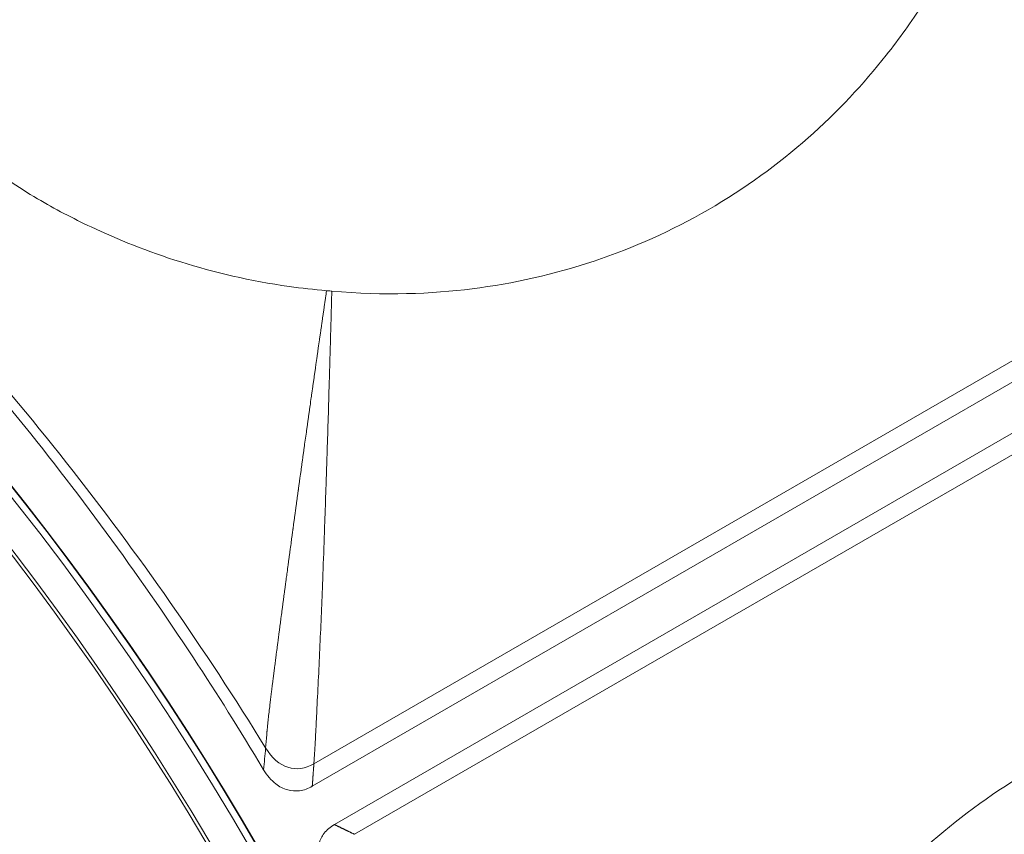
# Model space of a CAD drawing. Header units: inches. Extents: x -2.8 to 15.2, y -6.6 to 17.6.
# Tile 48 of 83: x 12.839 to 13.339, y -2.355 to -1.941. Entities that reach past the tile are written whole.
import ezdxf

# ---------------------------------------------------------------- set-up
doc = ezdxf.new("R2010")
doc.units = ezdxf.units.IN
doc.header["$MEASUREMENT"] = 0
doc.layers.add('Visible (ANSI)', color=7, linetype='Continuous', lineweight=18)
doc.layers.add('Visible Narrow (ANSI)', color=7, linetype='Continuous', lineweight=18)

msp = doc.modelspace()

# ---------------------------------------------------------------- linework, layer by layer
at = {"layer": 'Visible (ANSI)'}
for p, q in [((12.98736, -2.33034), (13.65686, -1.94381)), ((12.99858, -2.34978), (13.66808, -1.96324)), ((12.98978, -2.28975), (12.98978, -2.28975))]:
    msp.add_line(p, q, dxfattribs=at)
for radius in [3.54528, 3.54195, 3.28346, 3.23859, 3.23588, 3.20276, 3.20255, 2.35257, 2.35236, 2.3248, 2.3246, 1.47462, 1.47441, 1.45473, 1.45301]:
    msp.add_circle((11.68163, -3.09716), radius, dxfattribs=at)
msp.add_arc((11.68163, -3.09716), 1.47112, 19.22948, 67.8307, dxfattribs=at)
for points, knots in [([(12.9973, -2.07861), (13.02407, -2.08106), (13.04821, -2.07997), (13.1108, -2.07209), (13.15166, -2.05859), (13.2262, -2.0155), (13.25611, -1.98777), (13.28569, -1.95033), (13.29189, -1.94166), (13.30927, -1.91465), (13.31911, -1.89548), (13.33124, -1.86483), (13.33493, -1.85386), (13.33805, -1.84268)], [0.65832, 0.65832, 0.65832, 0.65832, 0.923924, 0.923924, 1.474283, 1.474283, 2.034449, 2.034449, 2.195295, 2.195295, 2.519827, 2.519827, 2.693161, 2.693161, 2.693161, 2.693161]), ([(12.79099, -1.9878), (12.79378, -1.99059), (12.79625, -1.993), (12.80241, -1.99878), (12.80933, -2.00503), (12.82818, -2.01938), (12.8378, -2.02577), (12.85655, -2.03682), (12.86567, -2.04161), (12.90201, -2.05874), (12.93603, -2.07061), (12.98189, -2.07711), (12.98823, -2.07783), (12.99461, -2.07837)], [0.5932925, 0.5932925, 0.5932925, 0.5932925, 0.6373512, 0.6373512, 0.7330162, 0.7330162, 0.8243564, 0.8243564, 0.9056394, 0.9056394, 1.1425056, 1.1425056, 1.1797052, 1.1797052, 1.1797052, 1.1797052]), ([(12.96262, -2.32191), (12.9499, -2.30061), (12.9394, -2.28397), (12.8985, -2.22184), (12.86783, -2.18001), (12.80312, -2.10048), (12.78456, -2.07901), (12.74264, -2.03615)], [-5.534177, -5.534177, -5.534177, -5.534177, -5.115167, -5.115167, -4.158974, -4.158974, -3.219741, -3.219741, -3.219741, -3.219741]), ([(12.99461, -2.07837), (12.99539, -2.07844), (12.99616, -2.0785), (12.99706, -2.07859), (12.99718, -2.0786), (12.9973, -2.07861)], [0.227635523, 0.227635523, 0.227635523, 0.227635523, 0.2345272, 0.2345272, 0.235619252, 0.235619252, 0.235619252, 0.235619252]), ([(13.59626, -2.2899), (13.58294, -2.28648), (13.56943, -2.2839), (13.51342, -2.27673), (13.47013, -2.27959), (13.38819, -2.30164), (13.35044, -2.32031), (13.28509, -2.37111), (13.25804, -2.40206), (13.23214, -2.44578), (13.22675, -2.45579), (13.22157, -2.46703)], [0.753117, 0.753117, 0.753117, 0.753117, 0.903371, 0.903371, 1.377009, 1.377009, 1.842892, 1.842892, 2.29232, 2.29232, 2.404864, 2.404864, 2.404864, 2.404864]), ([(12.98736, -2.33034), (12.98533, -2.33151), (12.98313, -2.33232), (12.97882, -2.33287), (12.97683, -2.33273), (12.97267, -2.3316), (12.97064, -2.33052), (12.96648, -2.32731), (12.96439, -2.32487), (12.96262, -2.32191)], [-0.08538634, -0.08538634, -0.08538634, -0.08538634, -0.06459302, -0.06459302, -0.04669587, -0.04669587, -0.02626817, -0.02626817, 0, 0, 0, 0]), ([(12.99351, -2.37542), (12.99266, -2.3739), (12.99193, -2.37231), (12.99084, -2.36908), (12.99046, -2.36744), (12.99008, -2.36369), (12.99021, -2.36161), (12.99127, -2.35763), (12.99217, -2.35583), (12.99481, -2.3524), (12.99658, -2.35093), (12.99858, -2.34978)], [-0.07495302, -0.07495302, -0.07495302, -0.07495302, -0.06172373, -0.06172373, -0.048972, -0.048972, -0.03303974, -0.03303974, -0.01754322, -0.01754322, 0, 0, 0, 0])]:
    msp.add_open_spline(points, degree=3, knots=knots, dxfattribs=at)
at = {"layer": 'Visible Narrow (ANSI)'}
for p, q in [((12.98818, -2.31896), (13.64432, -1.94014)), ((13.00885, -2.35476), (13.66499, -1.97594))]:
    msp.add_line(p, q, dxfattribs=at)
msp.add_arc((11.67985, -3.09841), 1.58425, 34.93138, 34.93139, dxfattribs=at)
msp.add_ellipse((12.27369, -2.63635), major_axis=(-0.65641, 0.84336), ratio=0.705181, start_param=4.55557, end_param=4.887353, dxfattribs=at)
for points, knots in [([(12.99461, -2.07837), (12.99444, -2.07956), (12.99427, -2.08075), (12.9941, -2.08193), (12.99405, -2.08229), (12.994, -2.08265), (12.99395, -2.083), (12.99389, -2.08336), (12.99384, -2.08372), (12.99379, -2.08408), (12.99369, -2.0848), (12.99359, -2.08551), (12.99348, -2.08623), (12.99338, -2.08694), (12.99328, -2.08766), (12.99317, -2.08837), (12.99312, -2.08873), (12.99307, -2.08908), (12.99302, -2.08944), (12.99297, -2.0898), (12.99292, -2.09015), (12.99287, -2.09051), (12.99271, -2.09158), (12.99256, -2.09265), (12.9924, -2.09371), (12.99235, -2.09407), (12.9923, -2.09443), (12.99225, -2.09478), (12.9922, -2.09514), (12.99215, -2.09549), (12.9921, -2.09585), (12.99194, -2.09691), (12.99179, -2.09798), (12.99164, -2.09904), (12.99154, -2.09975), (12.99144, -2.10046), (12.99133, -2.10117), (12.99123, -2.10187), (12.99113, -2.10258), (12.99103, -2.10329), (12.99083, -2.1047), (12.99062, -2.10611), (12.99042, -2.10753), (12.99032, -2.10823), (12.99022, -2.10893), (12.99012, -2.10964), (12.99002, -2.11034), (12.98992, -2.11105), (12.98982, -2.11175), (12.98962, -2.11315), (12.98942, -2.11456), (12.98922, -2.11596), (12.98912, -2.11666), (12.98902, -2.11736), (12.98892, -2.11806), (12.98882, -2.11876), (12.98872, -2.11946), (12.98862, -2.12016), (12.98852, -2.12086), (12.98842, -2.12156), (12.98832, -2.12226), (12.98822, -2.12296), (12.98812, -2.12366), (12.98802, -2.12435), (12.98792, -2.12505), (12.98782, -2.12575), (12.98772, -2.12644), (12.98762, -2.12714), (12.98753, -2.12784), (12.98743, -2.12853), (12.98733, -2.12923), (12.98723, -2.12992), (12.98713, -2.13062), (12.98703, -2.13131), (12.98693, -2.13201), (12.98684, -2.1327), (12.98664, -2.13409), (12.98644, -2.13547), (12.98625, -2.13686), (12.98615, -2.13755), (12.98605, -2.13824), (12.98596, -2.13893), (12.98586, -2.13962), (12.98576, -2.14031), (12.98566, -2.141), (12.98557, -2.14169), (12.98547, -2.14238), (12.98537, -2.14307), (12.98528, -2.14376), (12.98518, -2.14445), (12.98508, -2.14514), (12.98498, -2.14582), (12.98489, -2.14651), (12.98479, -2.1472), (12.98469, -2.14789), (12.9846, -2.14857), (12.9845, -2.14926), (12.98412, -2.152), (12.98373, -2.15474), (12.98335, -2.15747), (12.98326, -2.15816), (12.98316, -2.15884), (12.98307, -2.15952), (12.98297, -2.1602), (12.98288, -2.16088), (12.98278, -2.16156), (12.98269, -2.16225), (12.98259, -2.16293), (12.9825, -2.16361), (12.9824, -2.16429), (12.98231, -2.16497), (12.98221, -2.16565), (12.98212, -2.16632), (12.98202, -2.167), (12.98193, -2.16768), (12.98183, -2.16836), (12.98174, -2.16904), (12.98165, -2.16971), (12.98146, -2.17107), (12.98127, -2.17242), (12.98108, -2.17377), (12.98104, -2.17411), (12.98099, -2.17445), (12.98094, -2.17479), (12.9809, -2.17512), (12.98085, -2.17546), (12.9808, -2.1758), (12.98071, -2.17647), (12.98062, -2.17715), (12.98053, -2.17782), (12.98046, -2.17833), (12.98039, -2.17883), (12.98032, -2.17934), (12.98029, -2.17951), (12.98027, -2.17967), (12.98025, -2.17984), (12.98022, -2.18001), (12.9802, -2.18018), (12.98018, -2.18035), (12.98011, -2.18085), (12.98004, -2.18136), (12.97997, -2.18186), (12.97988, -2.18253), (12.97978, -2.1832), (12.97969, -2.18387), (12.97965, -2.18421), (12.9796, -2.18455), (12.97955, -2.18488), (12.97951, -2.18522), (12.97946, -2.18555), (12.97941, -2.18589), (12.97932, -2.18656), (12.97923, -2.18723), (12.97914, -2.1879), (12.97905, -2.18852), (12.97897, -2.18915), (12.97888, -2.18978), (12.97885, -2.18999), (12.97882, -2.1902), (12.9788, -2.1904), (12.97873, -2.19091), (12.97866, -2.19141), (12.97859, -2.19191), (12.9785, -2.19258), (12.97841, -2.19324), (12.97832, -2.19391), (12.97827, -2.19424), (12.97822, -2.19458), (12.97818, -2.19491), (12.97813, -2.19524), (12.97809, -2.19558), (12.97804, -2.19591), (12.97795, -2.19657), (12.97786, -2.19724), (12.97777, -2.1979), (12.9777, -2.1984), (12.97763, -2.1989), (12.97757, -2.1994), (12.97754, -2.19957), (12.97752, -2.19973), (12.9775, -2.1999), (12.97748, -2.20006), (12.97745, -2.20023), (12.97743, -2.2004), (12.97735, -2.20097), (12.97728, -2.20154), (12.9772, -2.20211), (12.97712, -2.2027), (12.97704, -2.20329), (12.97696, -2.20388), (12.97691, -2.20421), (12.97687, -2.20454), (12.97682, -2.20487), (12.97678, -2.2052), (12.97673, -2.20553), (12.97669, -2.20586), (12.97651, -2.20718), (12.97633, -2.20851), (12.97615, -2.20982), (12.97606, -2.21048), (12.97597, -2.21114), (12.97588, -2.2118), (12.9758, -2.21246), (12.97571, -2.21312), (12.97562, -2.21378), (12.97553, -2.21443), (12.97544, -2.21509), (12.97535, -2.21575), (12.97526, -2.2164), (12.97517, -2.21706), (12.97509, -2.21772), (12.97491, -2.21903), (12.97473, -2.22034), (12.97456, -2.22164), (12.97443, -2.22263), (12.9743, -2.22361), (12.97416, -2.22458), (12.97412, -2.22491), (12.97408, -2.22524), (12.97403, -2.22556), (12.97399, -2.22589), (12.97395, -2.22621), (12.9739, -2.22654), (12.97377, -2.22752), (12.97364, -2.22849), (12.97351, -2.22947), (12.97342, -2.23012), (12.97334, -2.23077), (12.97325, -2.23142), (12.97317, -2.23207), (12.97308, -2.23271), (12.97299, -2.23336), (12.97291, -2.23401), (12.97282, -2.23466), (12.97273, -2.2353), (12.97265, -2.23595), (12.97256, -2.2366), (12.97248, -2.23724), (12.97239, -2.23789), (12.97231, -2.23853), (12.97222, -2.23918), (12.97214, -2.23982), (12.97205, -2.24047), (12.97197, -2.24111), (12.9718, -2.2424), (12.97163, -2.24369), (12.97146, -2.24497), (12.97137, -2.24561), (12.97129, -2.24625), (12.97121, -2.24689), (12.97112, -2.24753), (12.97104, -2.24817), (12.97095, -2.24881), (12.97087, -2.24945), (12.97079, -2.25009), (12.9707, -2.25073), (12.97062, -2.25137), (12.97054, -2.25201), (12.97045, -2.25264), (12.97037, -2.25328), (12.97029, -2.25392), (12.9702, -2.25455), (12.97012, -2.25519), (12.97004, -2.25582), (12.96996, -2.25646), (12.96986, -2.25719), (12.96977, -2.25791), (12.96967, -2.25864), (12.9696, -2.25918), (12.96953, -2.25972), (12.96946, -2.26026), (12.9693, -2.26152), (12.96914, -2.26278), (12.96897, -2.26404), (12.96889, -2.26467), (12.96881, -2.26529), (12.96873, -2.26592), (12.96864, -2.26654), (12.96856, -2.26717), (12.96848, -2.26779), (12.9684, -2.26842), (12.96832, -2.26904), (12.96824, -2.26966), (12.96816, -2.27028), (12.96808, -2.27091), (12.968, -2.27153), (12.96792, -2.27215), (12.96784, -2.27277), (12.96776, -2.27338), (12.96768, -2.274), (12.9676, -2.27462), (12.96752, -2.27524), (12.9674, -2.27616), (12.96728, -2.27709), (12.96716, -2.27801), (12.96712, -2.27831), (12.96709, -2.27862), (12.96705, -2.27893), (12.96701, -2.27923), (12.96697, -2.27954), (12.96693, -2.27985), (12.96682, -2.28077), (12.9667, -2.28168), (12.96659, -2.2826), (12.96655, -2.2829), (12.96651, -2.28321), (12.96647, -2.28351), (12.96644, -2.28382), (12.9664, -2.28412), (12.96636, -2.28443), (12.96629, -2.28504), (12.96621, -2.28564), (12.96614, -2.28625), (12.96607, -2.28686), (12.96599, -2.28746), (12.96592, -2.28807), (12.96589, -2.28837), (12.96585, -2.28867), (12.96582, -2.28897), (12.96578, -2.28928), (12.96574, -2.28958), (12.96571, -2.28988), (12.96543, -2.2923), (12.96516, -2.29469), (12.96491, -2.29706), (12.96487, -2.29736), (12.96484, -2.29765), (12.96481, -2.29795), (12.96478, -2.29824), (12.96475, -2.29854), (12.96472, -2.29884), (12.96466, -2.29943), (12.9646, -2.30001), (12.96454, -2.3006), (12.9645, -2.30104), (12.96445, -2.30148), (12.96441, -2.30192), (12.9644, -2.30206), (12.96438, -2.30221), (12.96437, -2.30235), (12.96435, -2.3025), (12.96434, -2.30264), (12.96433, -2.30279), (12.96428, -2.30323), (12.96424, -2.30366), (12.9642, -2.30409), (12.96399, -2.3064), (12.9638, -2.30866), (12.96364, -2.31085)], [-0.023355, -0.023355, -0.023355, -0.023355, -0.008662, -0.008662, -0.008662, -0.004211, -0.004211, -0.004211, 0.00024, 0.00024, 0.00024, 0.009138, 0.009138, 0.009138, 0.01803, 0.01803, 0.01803, 0.022474, 0.022474, 0.022474, 0.026916, 0.026916, 0.026916, 0.040233, 0.040233, 0.040233, 0.044669, 0.044669, 0.044669, 0.049103, 0.049103, 0.049103, 0.062397, 0.062397, 0.062397, 0.071252, 0.071252, 0.071252, 0.080101, 0.080101, 0.080101, 0.097782, 0.097782, 0.097782, 0.106613, 0.106613, 0.106613, 0.115439, 0.115439, 0.115439, 0.133074, 0.133074, 0.133074, 0.141883, 0.141883, 0.141883, 0.150687, 0.150687, 0.150687, 0.159485, 0.159485, 0.159485, 0.168278, 0.168278, 0.168278, 0.177066, 0.177066, 0.177066, 0.185849, 0.185849, 0.185849, 0.194626, 0.194626, 0.194626, 0.203398, 0.203398, 0.203398, 0.220928, 0.220928, 0.220928, 0.229685, 0.229685, 0.229685, 0.238437, 0.238437, 0.238437, 0.247185, 0.247185, 0.247185, 0.255928, 0.255928, 0.255928, 0.264666, 0.264666, 0.264666, 0.273399, 0.273399, 0.273399, 0.308288, 0.308288, 0.308288, 0.316999, 0.316999, 0.316999, 0.325706, 0.325706, 0.325706, 0.334409, 0.334409, 0.334409, 0.343107, 0.343107, 0.343107, 0.351801, 0.351801, 0.351801, 0.360491, 0.360491, 0.360491, 0.37786, 0.37786, 0.37786, 0.382199, 0.382199, 0.382199, 0.386538, 0.386538, 0.386538, 0.395212, 0.395212, 0.395212, 0.401716, 0.401716, 0.401716, 0.403883, 0.403883, 0.403883, 0.40605, 0.40605, 0.40605, 0.41255, 0.41255, 0.41255, 0.421213, 0.421213, 0.421213, 0.425543, 0.425543, 0.425543, 0.429872, 0.429872, 0.429872, 0.438528, 0.438528, 0.438528, 0.446639, 0.446639, 0.446639, 0.449343, 0.449343, 0.449343, 0.455829, 0.455829, 0.455829, 0.464474, 0.464474, 0.464474, 0.468795, 0.468795, 0.468795, 0.473116, 0.473116, 0.473116, 0.481754, 0.481754, 0.481754, 0.488231, 0.488231, 0.488231, 0.490389, 0.490389, 0.490389, 0.492548, 0.492548, 0.492548, 0.5, 0.5, 0.5, 0.50765, 0.50765, 0.50765, 0.511964, 0.511964, 0.511964, 0.516278, 0.516278, 0.516278, 0.533526, 0.533526, 0.533526, 0.542147, 0.542147, 0.542147, 0.550767, 0.550767, 0.550767, 0.559385, 0.559385, 0.559385, 0.568001, 0.568001, 0.568001, 0.58523, 0.58523, 0.58523, 0.598147, 0.598147, 0.598147, 0.602453, 0.602453, 0.602453, 0.606758, 0.606758, 0.606758, 0.619671, 0.619671, 0.619671, 0.628279, 0.628279, 0.628279, 0.636886, 0.636886, 0.636886, 0.645492, 0.645492, 0.645492, 0.654098, 0.654098, 0.654098, 0.662702, 0.662702, 0.662702, 0.671307, 0.671307, 0.671307, 0.688514, 0.688514, 0.688514, 0.697117, 0.697117, 0.697117, 0.705719, 0.705719, 0.705719, 0.714322, 0.714322, 0.714322, 0.722925, 0.722925, 0.722925, 0.731527, 0.731527, 0.731527, 0.74013, 0.74013, 0.74013, 0.75, 0.75, 0.75, 0.757336, 0.757336, 0.757336, 0.774548, 0.774548, 0.774548, 0.783157, 0.783157, 0.783157, 0.791768, 0.791768, 0.791768, 0.800381, 0.800381, 0.800381, 0.808998, 0.808998, 0.808998, 0.817618, 0.817618, 0.817618, 0.826242, 0.826242, 0.826242, 0.839185, 0.839185, 0.839185, 0.843501, 0.843501, 0.843501, 0.847819, 0.847819, 0.847819, 0.860779, 0.860779, 0.860779, 0.865102, 0.865102, 0.865102, 0.869426, 0.869426, 0.869426, 0.878079, 0.878079, 0.878079, 0.886737, 0.886737, 0.886737, 0.891069, 0.891069, 0.891069, 0.895402, 0.895402, 0.895402, 0.930131, 0.930131, 0.930131, 0.934481, 0.934481, 0.934481, 0.938833, 0.938833, 0.938833, 0.947543, 0.947543, 0.947543, 0.954081, 0.954081, 0.954081, 0.956262, 0.956262, 0.956262, 0.958443, 0.958443, 0.958443, 0.96499, 0.96499, 0.96499, 1, 1, 1, 1]), ([(12.9973, -2.07861), (12.99727, -2.07959), (12.99725, -2.08057), (12.99722, -2.08154), (12.99714, -2.08447), (12.99706, -2.0874), (12.99698, -2.09035), (12.9969, -2.09326), (12.99682, -2.09619), (12.99674, -2.09913), (12.9967, -2.10059), (12.99666, -2.10205), (12.99662, -2.10351), (12.99658, -2.10497), (12.99653, -2.10643), (12.99649, -2.10789), (12.99645, -2.10934), (12.99641, -2.11079), (12.99637, -2.11225), (12.99633, -2.1137), (12.99628, -2.11516), (12.99624, -2.11661), (12.99622, -2.11732), (12.9962, -2.11803), (12.99618, -2.11875), (12.99616, -2.11949), (12.99614, -2.12023), (12.99612, -2.12097), (12.99607, -2.12241), (12.99603, -2.12386), (12.99599, -2.12532), (12.99582, -2.13109), (12.99564, -2.13693), (12.99546, -2.14283), (12.99529, -2.14846), (12.99511, -2.15414), (12.99492, -2.15989), (12.99478, -2.16449), (12.99463, -2.16913), (12.99447, -2.17381), (12.99444, -2.17489), (12.9944, -2.17596), (12.99437, -2.17702), (12.99418, -2.18265), (12.994, -2.1881), (12.99379, -2.19404), (12.99378, -2.19436), (12.99377, -2.19468), (12.99376, -2.195), (12.99363, -2.19858), (12.9935, -2.20234), (12.99336, -2.20642), (12.9931, -2.21376), (12.99284, -2.22083), (12.99257, -2.22765), (12.99235, -2.23335), (12.99213, -2.23887), (12.99191, -2.24421), (12.99167, -2.24987), (12.99143, -2.25532), (12.99119, -2.26057), (12.99094, -2.26619), (12.99068, -2.27157), (12.99042, -2.2767), (12.99015, -2.28225), (12.98989, -2.2875), (12.98965, -2.29244), (12.98951, -2.2951), (12.98939, -2.29766), (12.98927, -2.30012), (12.9892, -2.30141), (12.98914, -2.30266), (12.98908, -2.30389), (12.98901, -2.30516), (12.98895, -2.3064), (12.98888, -2.30761), (12.98885, -2.30823), (12.98882, -2.30884), (12.98878, -2.30944), (12.98875, -2.31005), (12.98872, -2.31066), (12.98868, -2.31126), (12.98865, -2.31186), (12.98861, -2.31246), (12.98858, -2.31305), (12.98854, -2.31365), (12.98851, -2.31424), (12.98847, -2.31482), (12.98843, -2.31541), (12.98839, -2.31599), (12.98835, -2.31656), (12.98831, -2.31715), (12.98827, -2.31772), (12.98823, -2.31828), (12.98821, -2.31851), (12.9882, -2.31873), (12.98818, -2.31896)], [-0.025311, -0.025311, -0.025311, -0.025311, -0.01227, -0.01227, -0.01227, 0.026777, 0.026777, 0.026777, 0.065239, 0.065239, 0.065239, 0.084247, 0.084247, 0.084247, 0.103112, 0.103112, 0.103112, 0.121837, 0.121837, 0.121837, 0.140425, 0.140425, 0.140425, 0.149477, 0.149477, 0.149477, 0.158878, 0.158878, 0.158878, 0.1772, 0.1772, 0.1772, 0.25, 0.25, 0.25, 0.319368, 0.319368, 0.319368, 0.375, 0.375, 0.375, 0.387853, 0.387853, 0.387853, 0.455804, 0.455804, 0.455804, 0.459455, 0.459455, 0.459455, 0.5, 0.5, 0.5, 0.572862, 0.572862, 0.572862, 0.633828, 0.633828, 0.633828, 0.698524, 0.698524, 0.698524, 0.767814, 0.767814, 0.767814, 0.842953, 0.842953, 0.842953, 0.883285, 0.883285, 0.883285, 0.90428, 0.90428, 0.90428, 0.925895, 0.925895, 0.925895, 0.936955, 0.936955, 0.936955, 0.948194, 0.948194, 0.948194, 0.959622, 0.959622, 0.959622, 0.97125, 0.97125, 0.97125, 0.983088, 0.983088, 0.983088, 0.995149, 0.995149, 0.995149, 1, 1, 1, 1])]:
    msp.add_open_spline(points, degree=3, knots=knots, dxfattribs=at)
for points in [[(12.96262, -2.32191), (12.96296, -2.31823), (12.9633, -2.31454), (12.96364, -2.31085)], [(12.96364, -2.31085), (12.96998, -2.32119), (12.97934, -2.32406), (12.98818, -2.31896)]]:
    msp.add_open_spline(points, degree=3, dxfattribs=at)
for points, weights, knots in [([(12.98818, -2.31896), (12.98794, -2.3223), (12.9877, -2.32563), (12.98746, -2.32897), (12.98742, -2.32943), (12.98739, -2.32989), (12.98736, -2.33034)], [0.999999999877, 0.999999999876, 0.999999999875, 0.999999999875, 0.999999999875, 0.999999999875, 0.999999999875], [0.2763308, 0.2763308, 0.2763308, 0.2763308, 1, 1, 1, 1.0991787, 1.0991787, 1.0991787, 1.0991787]), ([(13.00885, -2.35476), (13.00584, -2.3533), (13.00283, -2.35184), (12.99982, -2.35038), (12.99941, -2.35018), (12.99899, -2.34998), (12.99858, -2.34978)], [0.999999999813, 0.999999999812, 0.999999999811, 0.99999999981, 0.99999999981, 0.99999999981, 0.99999999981], [0.2764011, 0.2764011, 0.2764011, 0.2764011, 1, 1, 1, 1.099463, 1.099463, 1.099463, 1.099463])]:
    msp.add_rational_spline(points, weights, degree=3, knots=knots, dxfattribs=at)

doc.saveas('drawing.dxf')
